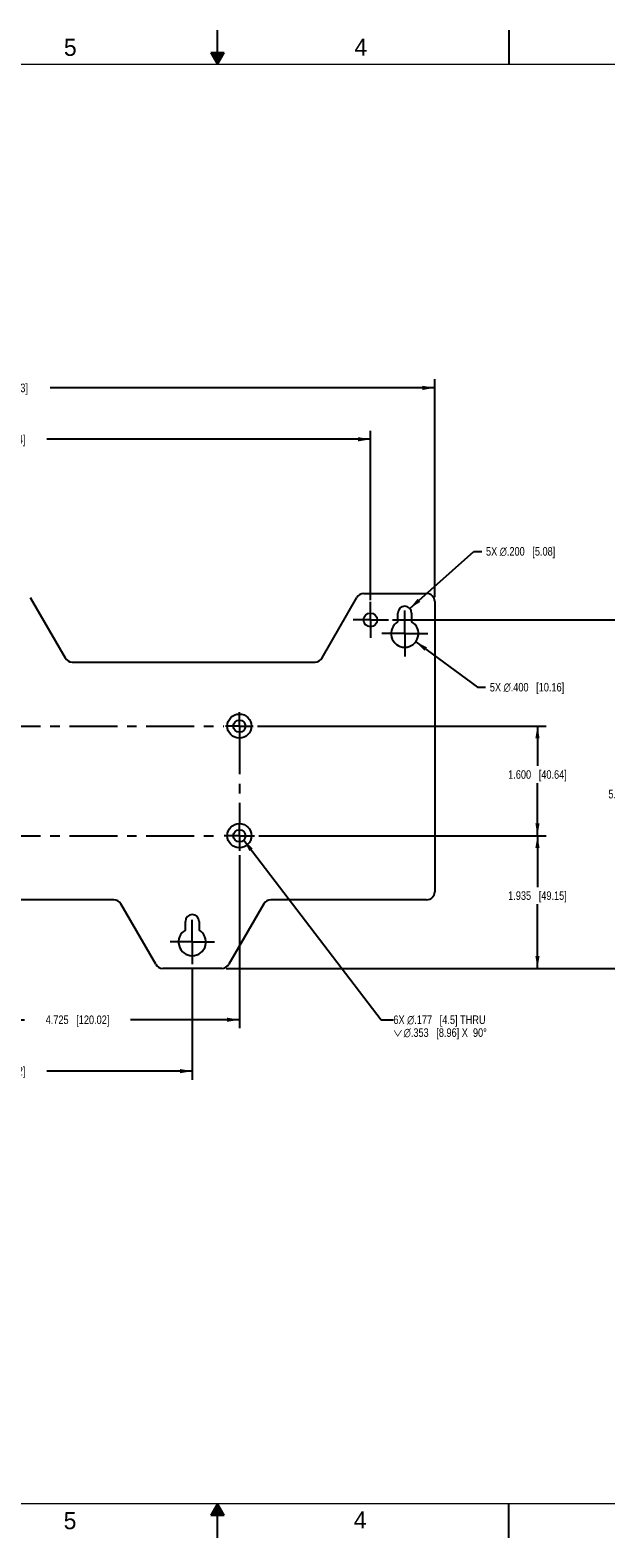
# Model space of a CAD drawing. Header units: inches. Extents: x 0 to 34, y 0 to 22.
# Tile 2 of 10: x 14.3 to 22.7, y 0 to 22. Entities that reach past the tile are written whole.
import ezdxf

# ---------------------------------------------------------------- set-up
doc = ezdxf.new("R2010")
doc.units = ezdxf.units.IN
doc.header["$LTSCALE"] = 1.87
doc.header["$MEASUREMENT"] = 0
doc.linetypes.add('CENTER', pattern=[0.6, 0.375, -0.075, 0.075, -0.075])
doc.layers.get('0').update_dxf_attribs({"linetype": 'CONTINUOUS'})
for name, color, linetype in [('02___PRT_ALL_AXES', 7, 'CONTINUOUS'), ('DETAIL', 7, 'CONTINUOUS'), ('DIMENSIONS', 7, 'CONTINUOUS')]:
    doc.layers.add(name, color=color, linetype=linetype)
doc.styles.get("Standard").update_dxf_attribs({"font": 'txt', "width": 0.8})
doc.styles.add('TEXTSTYLE_2', font='txt')
doc.dimstyles.new('DIMSTYLE_1', dxfattribs={"dimtxt": 0.125, "dimasz": 0.18, "dimexe": 0.125, "dimexo": 0.0625, "dimgap": 0.0625, "dimtad": 0, "dimtih": 1, "dimtoh": 1, "dimdec": 3, "dimzin": 4, "dimdsep": 46, "dimtxsty": 'STANDARD', "dimblk": '_FILLED', "dimblk1": '_FILLED', "dimblk2": '_FILLED', "dimcen": 0.09, "dimadec": 0, "dimazin": 0, "dimtp": 0.01, "dimtm": 0.01, "dimtfac": 1, "dimtdec": 3, "dimtofl": 0, "dimtmove": 0, "dimatfit": 3, "dimldrblk": '_FILLED', "dimfxl": 1, "dimtolj": 1, "dimtzin": 4, "dimarcsym": 0})
doc.dimstyles.new('DIMSTYLE_2', dxfattribs={"dimtxt": 0.125, "dimasz": 0.18, "dimexe": 0.125, "dimexo": 0.0625, "dimgap": 0.09, "dimtad": 0, "dimtih": 1, "dimtoh": 1, "dimdec": 3, "dimzin": 4, "dimdsep": 46, "dimtxsty": 'STANDARD', "dimblk": '_FILLED', "dimblk1": '_FILLED', "dimblk2": '_FILLED', "dimcen": 0.09, "dimadec": 0, "dimazin": 0, "dimtp": 0.01, "dimtm": 0.01, "dimtfac": 1, "dimtdec": 3, "dimtmove": 0, "dimatfit": 2, "dimldrblk": '_FILLED', "dimfxl": 1, "dimtolj": 1, "dimtzin": 4, "dimarcsym": 0})
doc.dimstyles.get("Standard").update_dxf_attribs({"dimtxt": 0.125, "dimasz": 0.18, "dimexe": 0.125, "dimexo": 0.0625, "dimgap": 0.09, "dimtad": 0, "dimtih": 1, "dimtoh": 1, "dimdec": 3, "dimzin": 4, "dimdsep": 46, "dimtxsty": 'STANDARD', "dimblk": '_FILLED', "dimblk1": '_FILLED', "dimblk2": '_FILLED', "dimcen": 0.09, "dimadec": 0, "dimazin": 0, "dimtol": 1, "dimtp": 0.01, "dimtm": 0.01, "dimtfac": 1, "dimtdec": 3, "dimtofl": 0, "dimtmove": 0, "dimatfit": 3, "dimldrblk": '_FILLED', "dimfxl": 1, "dimtolj": 1, "dimtzin": 4, "dimarcsym": 0})

# ---------------------------------------------------------------- blocks, each defined once
blk = doc.blocks.new('_FILLED')
at = {"color": 0, "linetype": 'BYBLOCK'}
blk.add_solid([(0, 0), (-1, 0.17), (-1, -0.17)], dxfattribs=at)
blk = doc.blocks.new('*D1')
at = {"layer": 'DIMENSIONS', "color": 2, "linetype": 'CONTINUOUS'}
for p, q in [((8.231, 13.682), (8.231, 16.155)), ((19.231, 13.682), (19.231, 16.155)), ((8.231, 16.03), (12.956, 16.03)), ((19.231, 16.03), (14.506, 16.03))]:
    blk.add_line(p, q, dxfattribs=at)
at = {"layer": 'DIMENSIONS', "color": 2, "linetype": 'CONTINUOUS', "xscale": 0.18, "yscale": 0.18, "zscale": 0.18, "rotation": 180}
blk.add_blockref('_FILLED', (8.231, 16.03), dxfattribs=at)
at = {"layer": 'DIMENSIONS', "color": 2, "linetype": 'CONTINUOUS', "xscale": 0.18, "yscale": 0.18, "zscale": 0.18}
blk.add_blockref('_FILLED', (19.231, 16.03), dxfattribs=at)
at = {"layer": 'DIMENSIONS', "color": 2, "linetype": 'CONTINUOUS', "insert": (13.731, 16.092), "char_height": 0.125, "width": 1.425, "attachment_point": 2, "line_spacing_factor": 0.9}
blk.add_mtext('11.000{\\Ftxt.shx;\\W1.000000;\\H0.125000; }[279.4]', dxfattribs=at)
blk = doc.blocks.new('*D2')
at = {"layer": 'DIMENSIONS', "color": 2, "linetype": 'CONTINUOUS'}
for p, q in [((7.293, 13.724), (7.293, 16.905)), ((7.293, 16.78), (12.906, 16.78)), ((20.168, 16.78), (14.556, 16.78)), ((20.168, 13.724), (20.168, 16.905))]:
    blk.add_line(p, q, dxfattribs=at)
at = {"layer": 'DIMENSIONS', "color": 2, "linetype": 'CONTINUOUS', "xscale": 0.18, "yscale": 0.18, "zscale": 0.18, "rotation": 180}
blk.add_blockref('_FILLED', (7.293, 16.78), dxfattribs=at)
at = {"layer": 'DIMENSIONS', "color": 2, "linetype": 'CONTINUOUS', "xscale": 0.18, "yscale": 0.18, "zscale": 0.18}
blk.add_blockref('_FILLED', (20.168, 16.78), dxfattribs=at)
at = {"layer": 'DIMENSIONS', "color": 2, "linetype": 'CONTINUOUS', "insert": (13.731, 16.842), "char_height": 0.125, "width": 1.525, "attachment_point": 2, "line_spacing_factor": 0.9}
blk.add_mtext('12.875{\\Ftxt.shx;\\W1.000000;\\H0.125000; }[327.03]', dxfattribs=at)
blk = doc.blocks.new('*D9')
at = {"layer": 'DIMENSIONS', "color": 2, "linetype": 'CONTINUOUS'}
for p, q in [((19.805, 13.561), (20.737, 14.394)), ((20.737, 14.394), (20.855, 14.394))]:
    blk.add_line(p, q, dxfattribs=at)
at = {"layer": 'DIMENSIONS', "color": 2, "linetype": 'CONTINUOUS', "xscale": 0.18, "yscale": 0.18, "zscale": 0.18, "rotation": 221.78816922}
blk.add_blockref('_FILLED', (19.805, 13.561), dxfattribs=at)
at = {"layer": 'DIMENSIONS', "color": 2, "linetype": 'CONTINUOUS', "insert": (20.917, 14.457), "char_height": 0.125, "width": 1.59167, "attachment_point": 1, "line_spacing_factor": 0.9}
blk.add_mtext('5X \\Fgdt;{\\Fgdt;n}\\Ftxt;.200{\\Ftxt.shx;\\W1.000000;\\H0.125000; }[5.08]', dxfattribs=at)
blk = doc.blocks.new('*D10')
at = {"layer": 'DIMENSIONS', "color": 2, "linetype": 'CONTINUOUS'}
for p, q in [((19.892, 13.076), (20.793, 12.413)), ((20.793, 12.413), (20.911, 12.413))]:
    blk.add_line(p, q, dxfattribs=at)
at = {"layer": 'DIMENSIONS', "color": 2, "linetype": 'CONTINUOUS', "xscale": 0.18, "yscale": 0.18, "zscale": 0.18, "rotation": 143.6464243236}
blk.add_blockref('_FILLED', (19.892, 13.076), dxfattribs=at)
at = {"layer": 'DIMENSIONS', "color": 2, "linetype": 'CONTINUOUS', "insert": (20.973, 12.475), "char_height": 0.125, "width": 1.69167, "attachment_point": 1, "line_spacing_factor": 0.9}
blk.add_mtext('5X \\Fgdt;{\\Fgdt;n}\\Ftxt;.400{\\Ftxt.shx;\\W1.000000;\\H0.125000; }[10.16]', dxfattribs=at)
blk = doc.blocks.new('*D11')
at = {"layer": 'DIMENSIONS', "color": 2, "linetype": 'CONTINUOUS'}
for p, q in [((17.601, 10.245), (21.793, 10.245)), ((21.668, 10.245), (21.668, 9.496)), ((21.668, 8.31), (21.668, 9.246)), ((17.125, 8.31), (21.793, 8.31))]:
    blk.add_line(p, q, dxfattribs=at)
at = {"layer": 'DIMENSIONS', "color": 2, "linetype": 'CONTINUOUS', "xscale": 0.18, "yscale": 0.18, "zscale": 0.18}
for p, rotation in [((21.668, 10.245), 90), ((21.668, 8.31), 270)]:
    blk.add_blockref('_FILLED', p, dxfattribs=dict(at, rotation=rotation))
at = {"layer": 'DIMENSIONS', "color": 2, "linetype": 'CONTINUOUS', "insert": (21.668, 9.434), "char_height": 0.125, "width": 1.325, "attachment_point": 2, "line_spacing_factor": 0.9}
blk.add_mtext('1.935{\\Ftxt.shx;\\W1.000000;\\H0.125000; }[49.15]', dxfattribs=at)
blk = doc.blocks.new('*D12')
at = {"layer": 'DIMENSIONS', "color": 2, "linetype": 'CONTINUOUS'}
for p, q in [((17.583, 11.845), (21.793, 11.845)), ((21.668, 11.845), (21.668, 11.264)), ((21.668, 10.245), (21.668, 11.014)), ((17.601, 10.245), (21.793, 10.245))]:
    blk.add_line(p, q, dxfattribs=at)
at = {"layer": 'DIMENSIONS', "color": 2, "linetype": 'CONTINUOUS', "xscale": 0.18, "yscale": 0.18, "zscale": 0.18}
for p, rotation in [((21.668, 11.845), 90), ((21.668, 10.245), 270)]:
    blk.add_blockref('_FILLED', p, dxfattribs=dict(at, rotation=rotation))
at = {"layer": 'DIMENSIONS', "color": 2, "linetype": 'CONTINUOUS', "insert": (21.668, 11.201), "char_height": 0.125, "width": 1.325, "attachment_point": 2, "line_spacing_factor": 0.9}
blk.add_mtext('1.600{\\Ftxt.shx;\\W1.000000;\\H0.125000; }[40.64]', dxfattribs=at)
blk = doc.blocks.new('*D13')
at = {"layer": 'DIMENSIONS', "color": 2, "linetype": 'CONTINUOUS'}
for p, q in [((19.554, 13.395), (23.293, 13.395)), ((23.168, 13.395), (23.168, 10.977)), ((23.168, 8.31), (23.168, 10.727)), ((17.125, 8.31), (23.293, 8.31))]:
    blk.add_line(p, q, dxfattribs=at)
at = {"layer": 'DIMENSIONS', "color": 2, "linetype": 'CONTINUOUS', "xscale": 0.18, "yscale": 0.18, "zscale": 0.18}
for p, rotation in [((23.168, 13.395), 90), ((23.168, 8.31), 270)]:
    blk.add_blockref('_FILLED', p, dxfattribs=dict(at, rotation=rotation))
at = {"layer": 'DIMENSIONS', "color": 2, "linetype": 'CONTINUOUS', "insert": (23.168, 10.915), "char_height": 0.125, "width": 1.425, "attachment_point": 2, "line_spacing_factor": 0.9}
blk.add_mtext('5.085{\\Ftxt.shx;\\W1.000000;\\H0.125000; }[129.16]', dxfattribs=at)
blk = doc.blocks.new('*D16')
at = {"layer": 'DIMENSIONS', "color": 2, "linetype": 'CONTINUOUS'}
for p, q in [((12.593, 9.969), (12.593, 7.435)), ((17.318, 9.962), (17.318, 7.435)), ((12.593, 7.56), (14.181, 7.56)), ((17.318, 7.56), (15.731, 7.56))]:
    blk.add_line(p, q, dxfattribs=at)
at = {"layer": 'DIMENSIONS', "color": 2, "linetype": 'CONTINUOUS', "xscale": 0.18, "yscale": 0.18, "zscale": 0.18, "rotation": 180}
blk.add_blockref('_FILLED', (12.593, 7.56), dxfattribs=at)
at = {"layer": 'DIMENSIONS', "color": 2, "linetype": 'CONTINUOUS', "xscale": 0.18, "yscale": 0.18, "zscale": 0.18}
blk.add_blockref('_FILLED', (17.318, 7.56), dxfattribs=at)
at = {"layer": 'DIMENSIONS', "color": 2, "linetype": 'CONTINUOUS', "insert": (14.956, 7.622), "char_height": 0.125, "width": 1.425, "attachment_point": 2, "line_spacing_factor": 0.9}
blk.add_mtext('4.725{\\Ftxt.shx;\\W1.000000;\\H0.125000; }[120.02]', dxfattribs=at)
blk = doc.blocks.new('*D18')
at = {"layer": 'DIMENSIONS', "color": 2, "linetype": 'CONTINUOUS'}
for p, q in [((10.831, 8.307), (10.831, 6.685)), ((16.631, 8.308), (16.631, 6.685)), ((10.831, 6.81), (12.956, 6.81)), ((16.631, 6.81), (14.506, 6.81))]:
    blk.add_line(p, q, dxfattribs=at)
at = {"layer": 'DIMENSIONS', "color": 2, "linetype": 'CONTINUOUS', "xscale": 0.18, "yscale": 0.18, "zscale": 0.18, "rotation": 180}
blk.add_blockref('_FILLED', (10.831, 6.81), dxfattribs=at)
at = {"layer": 'DIMENSIONS', "color": 2, "linetype": 'CONTINUOUS', "xscale": 0.18, "yscale": 0.18, "zscale": 0.18}
blk.add_blockref('_FILLED', (16.631, 6.81), dxfattribs=at)
at = {"layer": 'DIMENSIONS', "color": 2, "linetype": 'CONTINUOUS', "insert": (13.731, 6.872), "char_height": 0.125, "width": 1.425, "attachment_point": 2, "line_spacing_factor": 0.9}
blk.add_mtext('5.800{\\Ftxt.shx;\\W1.000000;\\H0.125000; }[147.32]', dxfattribs=at)

msp = doc.modelspace()

# ---------------------------------------------------------------- linework, layer by layer
at = {"color": 2, "linetype": 'CONTINUOUS'}
for p, q in [((17, 21.5), (17, 22)), ((21.25, 22), (21.25, 21.5)), ((16.902, 21.6697), (17, 21.5)), ((17.098, 21.6697), (16.902, 21.6697)), ((16.9076, 21.66), (17.0924, 21.66)), ((16.9134, 21.65), (17.0866, 21.65)), ((16.9192, 21.64), (17.0808, 21.64)), ((16.925, 21.63), (17.0751, 21.63)), ((16.9307, 21.62), (17.0693, 21.62)), ((16.9365, 21.61), (17.0635, 21.61)), ((16.9423, 21.6), (17.0578, 21.6)), ((16.9481, 21.59), (17.052, 21.59)), ((16.9538, 21.58), (17.0462, 21.58)), ((16.9596, 21.57), (17.0404, 21.57)), ((16.9654, 21.56), (17.0347, 21.56)), ((17, 21.5), (17.098, 21.6697)), ((16.9712, 21.55), (17.0289, 21.55)), ((16.9769, 21.54), (17.0231, 21.54)), ((16.9827, 21.53), (17.0173, 21.53)), ((16.9885, 21.52), (17.0116, 21.52)), ((16.9942, 21.51), (17.0058, 21.51)), ((17, 0.5), (16.902, 0.3303)), ((16.9654, 0.44), (17.0347, 0.44)), ((16.9712, 0.45), (17.0289, 0.45)), ((16.9769, 0.46), (17.0231, 0.46)), ((16.9827, 0.47), (17.0173, 0.47)), ((16.9885, 0.48), (17.0116, 0.48)), ((16.9942, 0.49), (17.0058, 0.49)), ((17.098, 0.3303), (17, 0.5)), ((17, 0), (17, 0.5)), ((21.25, 0), (21.25, 0.5)), ((16.902, 0.3303), (17.098, 0.3303)), ((16.9076, 0.34), (17.0924, 0.34)), ((16.9134, 0.35), (17.0866, 0.35)), ((16.9192, 0.36), (17.0808, 0.36)), ((16.925, 0.37), (17.0751, 0.37)), ((16.9307, 0.38), (17.0693, 0.38)), ((16.9365, 0.39), (17.0635, 0.39)), ((16.9423, 0.4), (17.0578, 0.4)), ((16.9481, 0.41), (17.052, 0.41)), ((16.9538, 0.42), (17.0462, 0.42)), ((16.9596, 0.43), (17.0404, 0.43))]:
    msp.add_line(p, q, dxfattribs=at)
at = {"color": 7, "linetype": 'CONTINUOUS'}
for p, q in [((14.2649, 13.7208), (14.7741, 12.8389)), ((18.5251, 12.8389), (19.0342, 13.7208)), ((19.1365, 13.7799), (20.0502, 13.7799)), ((20.1683, 13.6617), (20.1683, 9.428)), ((14.8764, 12.7799), (18.4228, 12.7799)), ((15.4853, 9.3099), (11.9764, 9.3099)), ((16.0967, 8.3689), (15.5876, 9.2508)), ((17.6741, 9.2508), (17.1649, 8.3689)), ((20.0502, 9.3099), (17.7764, 9.3099)), ((17.0626, 8.3099), (16.199, 8.3099))]:
    msp.add_line(p, q, dxfattribs=at)
at = {"color": 7, "linetype": 'CONTINUOUS', "const_width": 0.02}
for points in [[(33.5, 21.5), (0.5, 21.5)], [(0.5, 0.5), (33.5, 0.5)]]:
    msp.add_lwpolyline(points, dxfattribs=at)
at = {"color": 7, "linetype": 'CONTINUOUS'}
for centre, start, end in [((19.1365, 13.6617), 90, 150), ((20.0502, 13.6617), 0, 90), ((14.8764, 12.898), 210, 270), ((18.4228, 12.898), 270, 330), ((15.4853, 9.1917), 30, 90), ((17.7764, 9.1917), 90, 150), ((20.0502, 9.428), 270, 360), ((16.199, 8.428), 210, 270), ((17.0626, 8.428), 270, 330)]:
    msp.add_arc(centre, 0.1181, start, end, dxfattribs=at)
at = {"layer": '02___PRT_ALL_AXES', "color": 7, "linetype": 'CENTER'}
for p, q in [((19.2308, 13.3949), (19.2308, 13.6559)), ((19.7308, 13.1949), (19.7308, 13.5309)), ((19.2308, 13.3949), (18.9776, 13.3949)), ((19.2308, 13.3949), (19.4918, 13.3949)), ((19.2308, 13.3949), (19.2308, 13.1338)), ((19.7308, 13.1949), (19.3948, 13.1949)), ((19.7308, 13.1949), (20.0668, 13.1949)), ((19.7308, 13.1949), (19.7308, 12.8588)), ((17.3181, 11.8449), (17.3181, 12.0469)), ((12.5931, 11.8449), (17.0891, 11.8449)), ((17.3181, 11.8449), (17.1161, 11.8449)), ((17.3181, 11.8449), (17.5201, 11.8449)), ((17.3181, 11.8449), (17.3181, 10.4295)), ((17.3181, 10.2449), (17.3181, 10.4295)), ((12.5931, 10.2449), (17.0519, 10.2449)), ((17.3181, 10.2449), (17.0981, 10.2449)), ((17.3181, 10.2449), (17.5381, 10.2449)), ((17.3181, 10.2449), (17.3181, 10.0249)), ((16.6308, 8.6949), (16.6308, 9.0196)), ((16.6308, 8.6949), (16.306, 8.6949)), ((16.6308, 8.6949), (16.9556, 8.6949)), ((16.6308, 8.6949), (16.6308, 8.3701))]:
    msp.add_line(p, q, dxfattribs=at)
at = {"layer": '02___PRT_ALL_AXES', "color": 7, "linetype": 'CONTINUOUS'}
for p, q in [((19.6308, 13.3681), (19.6308, 13.4949)), ((19.8308, 13.4949), (19.8308, 13.3681)), ((16.5308, 8.8681), (16.5308, 8.9949)), ((16.7308, 8.9949), (16.7308, 8.8681))]:
    msp.add_line(p, q, dxfattribs=at)
for centre, radius in [((19.2308, 13.3949), 0.1), ((17.3181, 11.8449), 0.1764), ((17.3181, 11.8449), 0.0886), ((17.3181, 10.2449), 0.1764), ((17.3181, 10.2449), 0.0886)]:
    msp.add_circle(centre, radius, dxfattribs=at)
for centre, radius, start, end in [((19.7308, 13.4949), 0.1, 0, 180), ((19.7308, 13.1949), 0.2, 120, 60), ((16.6308, 8.9949), 0.1, 0, 180), ((16.6308, 8.6949), 0.2, 120, 60)]:
    msp.add_arc(centre, radius, start, end, dxfattribs=at)

# ---------------------------------------------------------------- texts
at = {"color": 2, "linetype": 'CONTINUOUS', "char_height": 0.25, "width": 0.25, "attachment_point": 1, "line_spacing_factor": 0.9, "style": 'TEXTSTYLE_2'}
for s, insert in [('5', (14.7577, 21.8747)), ('4', (18.9977, 21.8777)), ('5', (14.754, 0.3762)), ('4', (18.9884, 0.3869))]:
    msp.add_mtext(s, dxfattribs=dict(at, insert=insert))
at = {"layer": 'DETAIL', "color": 2, "linetype": 'CONTINUOUS', "insert": (19.5657, 7.6224), "char_height": 0.125, "width": 2.297917, "attachment_point": 1, "line_spacing_factor": 0.9}
msp.add_mtext('6X \\Fgdt;{\\Fgdt;n}\\Ftxt;.177{\\Ftxt.shx;\\W1.000000;\\H0.125000; }[4.5] THRU\\P\\Fgdt;{\\Fgdt;w}{\\Ftxt.shx;\\W0.166667;\\H0.125000; }{\\Fgdt;n}\\Ftxt;.353{\\Ftxt.shx;\\W1.000000;\\H0.125000; }[8.96] X  90\\Fgdt;{\\Fgdt;~}', dxfattribs=at)

# ---------------------------------------------------------------- dimensions: what is measured, and where the dimension line sits
at = {"layer": 'DIMENSIONS', "color": 2, "linetype": 'CONTINUOUS'}
for base, p1, p2, angle, picture, middle in [((7.2933, 16.7799), (20.1683, 13.6617), (7.2933, 13.6617), 180, '*D2', (13.7308, 16.7799)), ((8.2308, 16.0299), (19.2308, 13.6199), (8.2308, 13.6199), 180, '*D1', (13.7308, 16.0299)), ((23.1683, 13.3949), (17.0626, 8.3099), (19.4918, 13.3949), 90, '*D13', (23.1683, 10.8524)), ((21.6683, 11.8449), (17.5381, 10.2449), (17.5201, 11.8449), 90, '*D12', (21.6683, 11.1386)), ((21.6683, 10.2449), (17.0626, 8.3099), (17.5381, 10.2449), 90, '*D11', (21.6683, 9.3711))]:
    dim = msp.add_linear_dim(base=base, p1=p1, p2=p2, angle=angle, dimstyle='DIMSTYLE_1', dxfattribs=at)
    dim.commit()
    dim.dimension.update_dxf_attribs({"geometry": picture, "text_midpoint": middle, "dimtype": 160})
for p1, p2, picture, middle in [((19.8054, 13.5615), (19.6563, 13.4282), '*D9', (21.7132, 14.3944)), ((19.8919, 13.0763), (19.5698, 13.3134), '*D10', (21.819, 12.413))]:
    dim = msp.add_diameter_dim_2p(p1=p1, p2=p2, text='5X %%c<>', dimstyle='DIMSTYLE_2', override={"dimpost": '<>'}, dxfattribs=at)
    dim.commit()
    dim.dimension.update_dxf_attribs({"geometry": picture, "text_midpoint": middle, "dimtype": 163})
for base, p1, p2, picture, middle in [((17.3181, 7.5599), (12.5931, 10.0313), (17.3181, 10.0249), '*D16', (14.9556, 7.5599)), ((16.6308, 6.8099), (10.8308, 8.3699), (16.6308, 8.3701), '*D18', (13.7308, 6.8099))]:
    dim = msp.add_linear_dim(base=base, p1=p1, p2=p2, dimstyle='DIMSTYLE_1', dxfattribs=at)
    dim.commit()
    dim.dimension.update_dxf_attribs({"geometry": picture, "text_midpoint": middle, "dimtype": 160})

# ---------------------------------------------------------------- leaders
at = {"layer": 'DETAIL', "color": 2, "linetype": 'CONTINUOUS'}
msp.add_leader([(17.3807, 10.1822), (19.3857, 7.5599), (19.5657, 7.5599)], dimstyle='STANDARD', override={"dimtad": 0}, dxfattribs=at)

doc.saveas('drawing.dxf')
